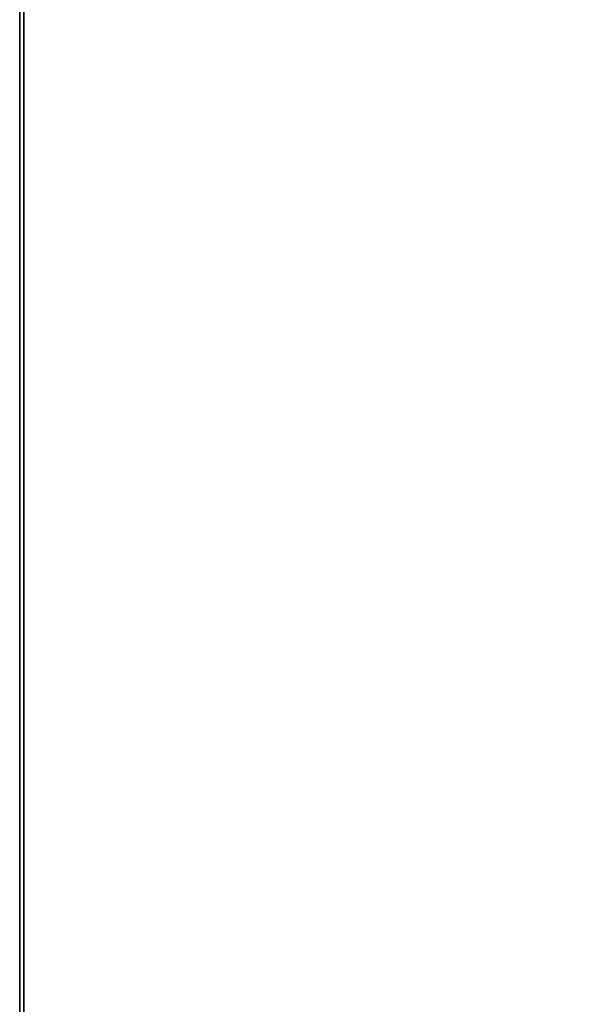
# Model space of a CAD drawing. Extents: x -4.6 to 26, y -2.8 to 21.5.
# Tile 3 of 256: x 0 to 1.3, y 2.1 to 4.4. Entities that reach past the tile are written whole.
import ezdxf

# ---------------------------------------------------------------- set-up
doc = ezdxf.new("R2010")
doc.units = 0

# ---------------------------------------------------------------- blocks, each defined once
blk = doc.blocks.new('Box-c67c1682-edb0-4bd8-8a33-890e401f9c55')
at = {"color": 253, "linetype": 'Continuous', "true_color": 0xa0a0a0, "transparency": 33554687}
mesh = blk.add_polyface(dxfattribs=at)
corners = [(0, 0, 43.99), (3.24, 0, 43.99), (3.24, 21.5, 43.99), (0, 21.5, 43.99), (0, 0, 44), (3.24, 0, 44), (3.24, 21.5, 44), (0, 21.5, 44)]
mesh.append_faces([[corners[k] for k in face] for face in [(0, 1, 2, 3), (4, 5, 6, 7), (0, 1, 5, 4), (1, 2, 6, 5), (2, 3, 7, 6), (3, 0, 4, 7)]], dxfattribs={"color": 253})
blk = doc.blocks.new('Box-e58e47ad-c298-4d46-883b-ede03a7832c2')
at = {"color": 253, "linetype": 'Continuous', "true_color": 0xa0a0a0, "transparency": 33554687}
mesh = blk.add_polyface(dxfattribs=at)
corners = [(0, 0), (26, 0), (26, 21.5), (0, 21.5), (0, 0, 0.01), (26, 0, 0.01), (26, 21.5, 0.01), (0, 21.5, 0.01)]
mesh.append_faces([[corners[k] for k in face] for face in [(0, 1, 2, 3), (4, 5, 6, 7), (0, 1, 5, 4), (1, 2, 6, 5), (2, 3, 7, 6), (3, 0, 4, 7)]], dxfattribs={"color": 253})
blk = doc.blocks.new('Box-ecf7003c-ff9a-40e6-ac1f-05cd6c220950')
at = {"color": 253, "linetype": 'Continuous', "true_color": 0xa0a0a0, "transparency": 33554687}
mesh = blk.add_polyface(dxfattribs=at)
corners = [(0, 0), (0.01, 0), (0.01, 21.5), (0, 21.5), (0, 0, 44), (0.01, 0, 44), (0.01, 21.5, 44), (0, 21.5, 44)]
mesh.append_faces([[corners[k] for k in face] for face in [(0, 1, 2, 3), (4, 5, 6, 7), (0, 1, 5, 4), (1, 2, 6, 5), (2, 3, 7, 6), (3, 0, 4, 7)]], dxfattribs={"color": 253})
blk = doc.blocks.new('UpwardOpening-798a01bc-2a6d-483b-9430-f7e7b4352a84')
at = {"linetype": 'Continuous', "transparency": 33554687}
blk.add_blockref('Box-c67c1682-edb0-4bd8-8a33-890e401f9c55', (0, 0), dxfattribs=at)
blk = doc.blocks.new('7c07e1dc-0ebc-4c2a-ad50-10ee57f3c0a2')
at = {"linetype": 'Continuous', "transparency": 33554687}
for name in ['Box-c67c1682-edb0-4bd8-8a33-890e401f9c55', 'Box-e58e47ad-c298-4d46-883b-ede03a7832c2', 'Box-ecf7003c-ff9a-40e6-ac1f-05cd6c220950', 'UpwardOpening-798a01bc-2a6d-483b-9430-f7e7b4352a84']:
    blk.add_blockref(name, (0, 0), dxfattribs=at)
blk = doc.blocks.new('68806d1e-087d-405c-8c5d-b90c1a1cc6a4')
at = {"linetype": 'Continuous', "transparency": 33554687}
blk.add_blockref('7c07e1dc-0ebc-4c2a-ad50-10ee57f3c0a2', (0, 0), dxfattribs=at)

msp = doc.modelspace()

# ---------------------------------------------------------------- block references
at = {"transparency": 33554687}
msp.add_blockref('68806d1e-087d-405c-8c5d-b90c1a1cc6a4', (0, 0), dxfattribs=at)

doc.saveas('drawing.dxf')
